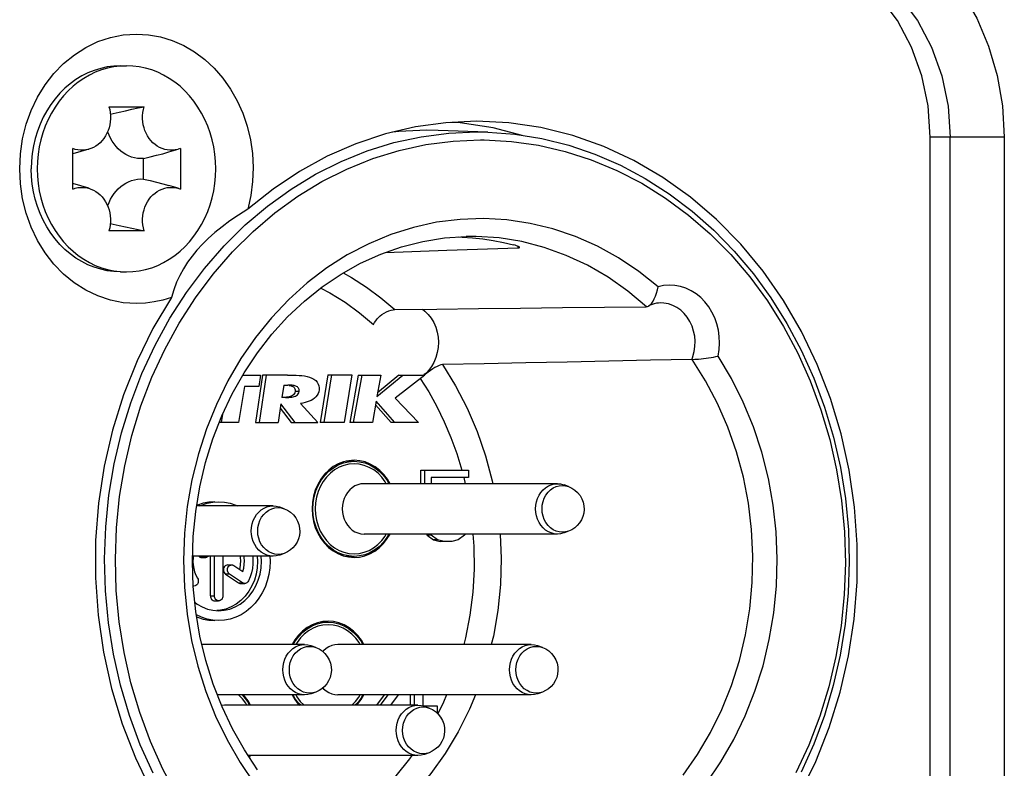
# Model space of a CAD drawing. Extents: x 0 to 420, y 0 to 297.
# Tile 98 of 124: x 274.37 to 279.34, y 168.55 to 172.32. Entities that reach past the tile are written whole.
import ezdxf

# ---------------------------------------------------------------- set-up
doc = ezdxf.new("R2010")
doc.units = 0
doc.header["$LTSCALE"] = 23.1
doc.layers.get('0').update_dxf_attribs({"linetype": 'CONTINUOUS'})
doc.layers.add('02___PRT_ALL_AXES', color=7, linetype='CONTINUOUS')

msp = doc.modelspace()

# ---------------------------------------------------------------- linework, layer by layer
at = {"color": 7, "linetype": 'CONTINUOUS'}
for p, q in [((274.910939, 172.090458), (274.878813, 172.089128)), ((274.880939, 172.090458), (274.910939, 172.090458)), ((274.822434, 171.883863), (274.999445, 171.883863)), ((279.054743, 171.886827), (279.065396, 171.730458)), ((276.48261, 171.76419), (276.42567, 171.765221)), ((276.732731, 171.755491), (276.482611, 171.764227)), ((276.676019, 171.756481), (276.695484, 171.756365)), ((276.695484, 171.756365), (276.732731, 171.755491)), ((276.69567, 171.716487), (276.714775, 171.716373)), ((278.965396, 160.850458), (278.965396, 171.730458)), ((279.338601, 171.730458), (278.965396, 171.730458)), ((279.065396, 160.850458), (279.065396, 171.730458)), ((279.338601, 171.730458), (279.338601, 160.850458)), ((274.639522, 171.46826), (274.639522, 171.672655)), ((274.720893, 171.668874), (274.639522, 171.645293)), ((275.182356, 171.672655), (275.171225, 171.668876)), ((275.182356, 171.672655), (275.182356, 171.46826)), ((274.995843, 171.518911), (274.995843, 171.622004)), ((274.720893, 171.472041), (274.639522, 171.495622)), ((274.980626, 171.519115), (274.995843, 171.518911)), ((275.171226, 171.472041), (275.124289, 171.485607)), ((275.171225, 171.472039), (275.182356, 171.46826)), ((274.999445, 171.257052), (274.822434, 171.257052)), ((274.82918, 171.293957), (274.873175, 171.284224)), ((276.514113, 171.221711), (276.623653, 171.229153)), ((276.584419, 171.226488), (276.603237, 171.226084)), ((276.217257, 171.148782), (276.526149, 171.159321)), ((276.526149, 171.159321), (276.885815, 171.17145)), ((276.885815, 171.17145), (276.885815, 171.179438)), ((274.878813, 171.051787), (274.910939, 171.050458)), ((274.880939, 171.050458), (274.910939, 171.050458)), ((275.497677, 170.529058), (275.587432, 170.529058)), ((275.596356, 170.529058), (275.560918, 170.290458)), ((275.587432, 170.529058), (275.578064, 170.472658)), ((275.580918, 170.290458), (275.616356, 170.529058)), ((275.722526, 170.529058), (275.596356, 170.529058)), ((275.926489, 170.531458), (275.887309, 170.290458)), ((275.907309, 170.290458), (275.946489, 170.531458)), ((275.926489, 170.531458), (276.047988, 170.531458)), ((276.047988, 170.531458), (276.008808, 170.290458)), ((276.078895, 170.529058), (276.036566, 170.290458)), ((276.056566, 170.290458), (276.098895, 170.529058)), ((276.078895, 170.529058), (276.193292, 170.529058)), ((276.174051, 170.420858), (276.303879, 170.529058)), ((276.193292, 170.529058), (276.174051, 170.420858)), ((276.283879, 170.529058), (276.177531, 170.440426)), ((276.415077, 170.529058), (276.265167, 170.412721)), ((276.283879, 170.529058), (276.415077, 170.529058)), ((275.506703, 170.472658), (275.476321, 170.290458)), ((275.578064, 170.472658), (275.506703, 170.472658)), ((275.703992, 170.479058), (275.694618, 170.416258)), ((275.703992, 170.479058), (275.724273, 170.479058)), ((275.713489, 170.416258), (275.694618, 170.416258)), ((275.781047, 170.446058), (275.761047, 170.446058)), ((276.265167, 170.412721), (276.384204, 170.290458)), ((275.689941, 170.383858), (275.676014, 170.290458)), ((275.686679, 170.361978), (275.741391, 170.290458)), ((275.761391, 170.290458), (275.689941, 170.383858)), ((275.789014, 170.386658), (275.876293, 170.290458)), ((276.169976, 170.397458), (276.150963, 170.290458)), ((276.166642, 170.378698), (276.245039, 170.290458)), ((276.265039, 170.290458), (276.169976, 170.397458)), ((275.389372, 170.290458), (275.396408, 170.332653)), ((275.476321, 170.290458), (275.379216, 170.290458)), ((275.560918, 170.290458), (275.676014, 170.290458)), ((275.741391, 170.290458), (275.876293, 170.290458)), ((276.008808, 170.290458), (275.887309, 170.290458)), ((276.150963, 170.290458), (276.036566, 170.290458)), ((276.384204, 170.290458), (276.245039, 170.290458)), ((276.032196, 170.09749), (276.005109, 170.091457)), ((276.058882, 170.094458), (276.018581, 170.094458)), ((276.058882, 170.099456), (276.032196, 170.09749)), ((276.3949, 169.981458), (276.3949, 170.050458)), ((276.3949, 170.050458), (276.635737, 170.050458)), ((276.4149, 169.981458), (276.4149, 170.050458)), ((276.447376, 170.01216), (276.447376, 169.981458)), ((276.635737, 170.01216), (276.447376, 170.01216)), ((276.612341, 170.01216), (276.61895, 169.981458)), ((276.635737, 170.050458), (276.635737, 170.01216)), ((277.084282, 169.981458), (276.108882, 169.981458)), ((277.109301, 169.972634), (277.125311, 169.97118)), ((277.140558, 169.966988), (277.117872, 169.97539)), ((277.125311, 169.97118), (277.140558, 169.966988)), ((275.650144, 169.869458), (275.264626, 169.869458)), ((275.675163, 169.860634), (275.691173, 169.85918)), ((275.70642, 169.854988), (275.683734, 169.86339)), ((275.691173, 169.85918), (275.70642, 169.854988)), ((277.084282, 169.727458), (276.108882, 169.727458)), ((276.42333, 169.727458), (276.427376, 169.721096)), ((276.447376, 169.721096), (276.427376, 169.721096)), ((276.427376, 169.721096), (276.459852, 169.698117)), ((276.447376, 169.721096), (276.44333, 169.727458)), ((276.479852, 169.698117), (276.447376, 169.721096)), ((276.616251, 169.721096), (276.583775, 169.698117)), ((276.620297, 169.727458), (276.616251, 169.721096)), ((277.140558, 169.741927), (277.117872, 169.733525)), ((276.479852, 169.698117), (276.459852, 169.698117)), ((276.459852, 169.698117), (276.492328, 169.690458)), ((276.512328, 169.690458), (276.479852, 169.698117)), ((276.551299, 169.690458), (276.492328, 169.690458)), ((276.583775, 169.698117), (276.551299, 169.690458)), ((275.650144, 169.615458), (275.244181, 169.615458)), ((275.274868, 169.615458), (275.27939, 169.612443)), ((275.27939, 169.612443), (275.29939, 169.612443)), ((275.290215, 169.609094), (275.310215, 169.609094)), ((275.29939, 169.612443), (275.294584, 169.615647)), ((275.334019, 169.415458), (275.334019, 169.615458)), ((275.354019, 169.415458), (275.354019, 169.615458)), ((275.39732, 169.615458), (275.39732, 169.415458)), ((275.570715, 169.615458), (275.572176, 169.590458)), ((275.592176, 169.590458), (275.590715, 169.615458)), ((275.634226, 169.615458), (275.635477, 169.590458)), ((275.70642, 169.629927), (275.683734, 169.621525)), ((276.003453, 169.617967), (276.03052, 169.611683)), ((276.058882, 169.614458), (276.01857, 169.614458)), ((276.03052, 169.611683), (276.058882, 169.609459)), ((276.049195, 169.614458), (276.037244, 169.611683)), ((274.858965, 169.442064), (274.854518, 169.600395)), ((275.421296, 169.571707), (275.441296, 169.571707)), ((275.452121, 169.568357), (275.497421, 169.538157)), ((275.410471, 169.525056), (275.476094, 169.481307)), ((275.430471, 169.525056), (275.410471, 169.525056)), ((275.496094, 169.481307), (275.430471, 169.525056)), ((275.476094, 169.481307), (275.496094, 169.481307)), ((275.48692, 169.477958), (275.50692, 169.477958)), ((275.334019, 169.415458), (275.354019, 169.415458)), ((275.35567, 169.390458), (275.37567, 169.390458)), ((275.384265, 169.342686), (275.36567, 169.341237)), ((275.37567, 169.290458), (275.346224, 169.292423)), ((275.90056, 169.28549), (275.873474, 169.279457)), ((275.927246, 169.282458), (275.886945, 169.282458)), ((275.927246, 169.287456), (275.90056, 169.28549)), ((275.809493, 169.169458), (275.291574, 169.169458)), ((275.865768, 169.154988), (275.843083, 169.16339)), ((276.952646, 169.169458), (275.977246, 169.169458)), ((277.008922, 169.154988), (276.986237, 169.16339)), ((275.834512, 169.160634), (275.850522, 169.15918)), ((275.850522, 169.15918), (275.865768, 169.154988)), ((276.977665, 169.160634), (276.993675, 169.15918)), ((276.993675, 169.15918), (277.008922, 169.154988)), ((275.809493, 168.915458), (275.369492, 168.915458)), ((275.865768, 168.929927), (275.843083, 168.921525)), ((276.952646, 168.915458), (275.977246, 168.915458)), ((276.21103, 168.915458), (276.171834, 168.863458)), ((276.191834, 168.863458), (276.23103, 168.915458)), ((276.28182, 168.915458), (276.242366, 168.863458)), ((276.342939, 168.863458), (276.342939, 168.915458)), ((276.362939, 168.863458), (276.362939, 168.915458)), ((276.40624, 168.915458), (276.40624, 168.86067)), ((276.525522, 168.915458), (276.510261, 168.879107)), ((277.008922, 168.929927), (276.986237, 168.921525)), ((275.40567, 168.863458), (275.390301, 168.862188)), ((276.381069, 168.863458), (275.40567, 168.863458)), ((276.510261, 168.879107), (276.480739, 168.820775)), ((276.406089, 168.854634), (276.422099, 168.85318)), ((276.40624, 168.86067), (276.478409, 168.86067)), ((276.437345, 168.848988), (276.41466, 168.85739)), ((276.422099, 168.85318), (276.437345, 168.848988)), ((276.478409, 168.86067), (276.478409, 168.822901)), ((276.437345, 168.623927), (276.41466, 168.615525)), ((276.381069, 168.609458), (275.524572, 168.609458)), ((275.531571, 168.609458), (275.528338, 168.603794)), ((275.5311, 168.59964), (275.536861, 168.609458))]:
    msp.add_line(p, q, dxfattribs=at)
for points in [[(278.299371, 172.930458), (278.43611, 172.919897), (278.568283, 172.889587), (278.69696, 172.839021), (278.818932, 172.769724), (278.93191, 172.682407), (279.034204, 172.579001), (279.123759, 172.460888), (279.199382, 172.330435), (279.259403, 172.189587), (279.303201, 172.040993), (279.329454, 171.888362), (279.338601, 171.730458)], [(278.965396, 171.730458), (278.954281, 171.888747), (278.92301, 172.039475), (278.87083, 172.184345), (278.8, 172.318243), (278.711604, 172.437404), (278.608408, 172.539475), (278.492449, 172.621262), (278.366987, 172.681514), (278.236453, 172.717623), (278.198502, 172.721176)], [(278.199371, 172.730458), (278.334788, 172.718157), (278.466903, 172.681546), (278.592467, 172.621506), (278.708367, 172.539508), (278.811738, 172.43757), (278.900022, 172.318208), (278.971037, 172.184376), (279.023035, 172.039384), (279.054743, 171.886827)], [(274.960939, 170.890458), (274.89461, 170.894824), (274.829917, 170.907501), (274.76647, 170.928647), (274.705441, 170.957791), (274.647653, 170.994714), (274.593769, 171.038812), (274.544548, 171.089656), (274.500517, 171.14649), (274.462332, 171.208703), (274.430359, 171.275422), (274.40512, 171.345885), (274.386806, 171.419148), (274.375779, 171.494333), (274.372042, 171.570467), (274.375781, 171.6466), (274.386809, 171.721784), (274.405125, 171.795045), (274.430365, 171.865508), (274.46234, 171.932226), (274.500527, 171.994439), (274.54456, 172.051272), (274.593782, 172.102116), (274.647669, 172.146212), (274.705457, 172.183133), (274.766483, 172.212273), (274.829927, 172.233416), (274.894615, 172.246092), (274.960939, 172.250458)], [(274.960939, 172.250458), (275.022488, 172.246705), (275.08273, 172.235757), (275.141984, 172.217492), (275.19929, 172.192271), (275.25397, 172.160264), (275.305492, 172.12192), (275.353252, 172.077554), (275.396795, 172.02774), (275.435575, 171.972934), (275.469254, 171.913805), (275.497382, 171.850931), (275.519746, 171.785044), (275.536008, 171.716816), (275.546092, 171.647016), (275.549789, 171.57638), (275.547158, 171.505678), (275.538192, 171.436053), (275.522892, 171.367123)], [(274.880939, 172.090458), (274.847286, 172.089004), (274.813821, 172.08465), (274.780731, 172.07742), (274.748201, 172.067355), (274.716414, 172.054512), (274.685547, 172.038961), (274.655773, 172.020791), (274.627258, 172.000102), (274.600161, 171.97701), (274.574635, 171.951645), (274.550822, 171.924147), (274.528855, 171.894672), (274.508857, 171.863384), (274.490939, 171.830458), (274.475203, 171.796077), (274.461736, 171.760435), (274.450613, 171.72373), (274.441897, 171.686168), (274.435636, 171.64796), (274.431865, 171.609317), (274.430606, 171.570458)], [(274.878813, 172.089128), (274.84685, 172.085165), (274.815215, 172.078569), (274.784066, 172.069394), (274.753566, 172.057667), (274.723864, 172.043466), (274.69512, 172.026846), (274.667471, 172.007909), (274.641067, 171.986735), (274.616034, 171.963447), (274.592509, 171.938149), (274.5706, 171.910985), (274.550433, 171.882079), (274.532095, 171.851591), (274.515695, 171.819665), (274.501302, 171.786473), (274.489004, 171.752177), (274.478848, 171.716958), (274.470902, 171.68099), (274.46519, 171.644461), (274.461764, 171.607648), (274.460606, 171.570458)], [(275.361273, 171.570458), (275.360115, 171.607648), (275.356689, 171.644461), (275.350977, 171.68099), (275.343031, 171.716958), (275.332875, 171.752177), (275.320577, 171.786473), (275.306183, 171.819665), (275.289784, 171.851591), (275.271446, 171.882079), (275.251278, 171.910985), (275.22937, 171.938149), (275.205845, 171.963447), (275.180811, 171.986735), (275.154408, 172.007909), (275.126759, 172.026846), (275.098015, 172.043466), (275.068313, 172.057667), (275.037813, 172.069394), (275.006664, 172.078569), (274.975028, 172.085165), (274.943065, 172.089128), (274.910939, 172.090458)], [(274.822434, 171.883863), (274.826132, 171.868999), (274.828611, 171.853913), (274.829871, 171.838523), (274.829906, 171.823074), (274.828705, 171.807766), (274.826282, 171.792643), (274.822624, 171.777746), (274.817804, 171.763295), (274.811876, 171.749516), (274.804873, 171.736434), (274.796811, 171.7241), (274.787791, 171.712657), (274.777881, 171.702242), (274.7672, 171.692932), (274.75587, 171.684846), (274.743937, 171.678001), (274.731422, 171.672435), (274.720892, 171.668877)], [(274.82918, 171.846958), (274.873175, 171.856691), (274.905816, 171.86383), (274.937723, 171.870737), (274.968937, 171.877415), (274.999445, 171.883863)], [(275.171225, 171.668876), (275.169484, 171.668384), (275.156419, 171.665522), (275.143091, 171.664067), (275.129712, 171.664027), (275.116454, 171.665414), (275.103358, 171.668211), (275.090456, 171.672435), (275.077941, 171.678001), (275.066008, 171.684846), (275.054679, 171.692932), (275.043997, 171.702242), (275.034088, 171.712657), (275.025068, 171.7241), (275.017005, 171.736434), (275.010003, 171.749516), (275.004075, 171.763295), (274.999254, 171.777746), (274.995597, 171.792643), (274.993174, 171.807766), (274.991973, 171.823074), (274.992008, 171.838523), (274.993268, 171.853913), (274.995746, 171.868999), (274.999445, 171.883863)], [(276.67567, 171.810458), (276.520752, 171.8032), (276.367846, 171.781818), (276.216475, 171.746173), (276.06807, 171.696678), (275.923604, 171.633521), (275.783974, 171.557241), (275.650556, 171.468517), (275.522892, 171.367123)], [(278.307044, 168.415852), (278.387403, 168.579669), (278.455607, 168.751428), (278.510986, 168.929233), (278.552997, 169.111856), (278.581482, 169.297927), (278.596084, 169.486131), (278.596849, 169.675087), (278.583619, 169.863428), (278.556641, 170.049802), (278.515961, 170.232832), (278.462019, 170.411234), (278.395065, 170.583658), (278.315719, 170.748926), (278.224426, 170.905756), (278.121972, 171.053108), (278.00898, 171.189806), (277.88638, 171.314979), (277.754958, 171.42759), (277.615756, 171.526962), (277.469705, 171.612226), (277.31793, 171.682921), (277.161476, 171.73837), (277.00152, 171.77834), (276.839775, 171.802311), (276.67567, 171.810458)], [(275.045051, 168.520448), (274.980561, 168.663694), (274.92549, 168.812089), (274.880144, 168.964807), (274.844775, 169.121002), (274.81958, 169.279805), (274.804698, 169.440333), (274.800212, 169.601696), (274.806148, 169.762996), (274.822471, 169.923337), (274.849092, 170.08183), (274.885863, 170.237592), (274.932579, 170.389759), (274.988981, 170.537486), (275.054755, 170.679951), (275.129536, 170.816364), (275.212908, 170.945966), (275.304409, 171.068038), (275.40353, 171.1819), (275.509721, 171.286922), (275.622391, 171.382519), (275.740914, 171.468159), (275.864632, 171.543369), (275.992858, 171.607728), (276.124879, 171.660881), (276.259963, 171.702531), (276.397357, 171.732448), (276.5363, 171.750465), (276.676019, 171.756481)], [(274.995843, 171.622004), (274.980626, 171.6218), (274.965553, 171.623054), (274.950571, 171.625777), (274.935838, 171.629933), (274.921459, 171.635508), (274.907532, 171.642448), (274.89416, 171.650719), (274.881431, 171.660251), (274.869442, 171.670989), (274.858269, 171.682844), (274.848002, 171.695745), (274.838703, 171.70959), (274.830448, 171.724288), (274.823285, 171.739729), (274.817274, 171.75581), (274.816189, 171.759542)], [(276.42567, 171.765221), (276.285284, 171.759138), (276.254801, 171.755198)], [(276.732731, 171.755491), (276.870169, 171.744884), (277.006611, 171.722721), (277.141319, 171.689109), (277.273566, 171.64422), (277.402636, 171.588283), (277.527832, 171.52159), (277.648485, 171.444485), (277.763916, 171.357392), (277.873473, 171.260802), (277.976598, 171.155207), (278.072762, 171.041135), (278.161414, 170.919223), (278.242061, 170.790143), (278.314265, 170.654598), (278.377629, 170.513337), (278.431824, 170.367101), (278.476567, 170.21665), (278.511604, 170.062822), (278.536744, 169.906475), (278.551857, 169.74844), (278.556865, 169.589564), (278.551744, 169.430702), (278.536521, 169.272706), (278.51128, 169.116424), (278.476152, 168.962684), (278.431332, 168.81234), (278.377077, 168.666229), (278.313671, 168.525107)], [(275.258281, 170.919072), (275.347897, 171.038874), (275.444981, 171.150704), (275.549088, 171.253888), (275.659519, 171.347877), (275.775565, 171.43198), (275.896809, 171.505946), (276.022924, 171.569442), (276.152937, 171.622023), (276.286042, 171.663168), (276.421413, 171.692769), (276.557819, 171.710507), (276.69567, 171.716487)], [(276.714775, 171.716373), (276.852298, 171.70876), (276.988223, 171.689478), (277.12294, 171.658419), (277.255285, 171.615906), (277.384485, 171.562063), (277.509764, 171.497375), (277.630197, 171.422275), (277.74546, 171.337051), (277.855181, 171.241888), (277.958581, 171.137521), (278.054918, 171.024492), (278.143713, 170.903556), (278.224349, 170.7754), (278.296495, 170.640764), (278.3597, 170.50036), (278.41371, 170.35495), (278.458182, 170.205247), (278.492933, 170.052112), (278.517685, 169.896342), (278.532374, 169.738851), (278.536822, 169.58052), (278.531092, 169.422245), (278.515131, 169.264926), (278.489118, 169.109429), (278.45312, 168.956647), (278.407425, 168.807393), (278.352213, 168.662529), (278.287862, 168.522799)], [(274.720892, 171.668877), (274.718521, 171.668211), (274.705424, 171.665414), (274.692167, 171.664027), (274.678787, 171.664067), (274.66546, 171.665522), (274.652395, 171.668384), (274.639522, 171.672655)], [(274.995843, 171.622004), (275.029522, 171.630194), (275.062155, 171.638475), (275.093738, 171.646837), (275.124289, 171.655308), (275.171226, 171.668874)], [(274.880939, 171.050458), (274.847286, 171.051912), (274.813821, 171.056266), (274.780731, 171.063495), (274.748201, 171.07356), (274.716414, 171.086403), (274.685547, 171.101954), (274.655773, 171.120124), (274.627258, 171.140813), (274.600161, 171.163905), (274.574635, 171.189271), (274.550822, 171.216768), (274.528855, 171.246243), (274.508857, 171.277531), (274.490939, 171.310458), (274.475203, 171.344838), (274.461736, 171.38048), (274.450613, 171.417185), (274.441897, 171.454747), (274.435636, 171.492956), (274.431865, 171.531598), (274.430606, 171.570458)], [(274.460606, 171.570458), (274.461764, 171.533267), (274.46519, 171.496454), (274.470902, 171.459925), (274.478848, 171.423957), (274.489004, 171.388738), (274.501302, 171.354442), (274.515695, 171.32125), (274.532095, 171.289324), (274.550433, 171.258836), (274.5706, 171.22993), (274.592509, 171.202766), (274.616034, 171.177468), (274.641067, 171.15418), (274.667471, 171.133006), (274.69512, 171.114069), (274.723864, 171.097449), (274.753566, 171.083248), (274.784066, 171.071521), (274.815215, 171.062346), (274.84685, 171.05575), (274.878813, 171.051787)], [(274.910939, 171.050458), (274.943065, 171.051787), (274.975028, 171.05575), (275.006664, 171.062346), (275.037813, 171.071521), (275.068313, 171.083248), (275.098015, 171.097449), (275.126759, 171.114069), (275.154408, 171.133006), (275.180811, 171.15418), (275.205845, 171.177468), (275.22937, 171.202766), (275.251278, 171.22993), (275.271446, 171.258836), (275.289784, 171.289324), (275.306183, 171.32125), (275.320577, 171.354442), (275.332875, 171.388738), (275.343031, 171.423957), (275.350977, 171.459925), (275.356689, 171.496454), (275.360115, 171.533267), (275.361273, 171.570458)], [(274.816189, 171.381373), (274.817274, 171.385105), (274.823285, 171.401187), (274.830448, 171.416627), (274.838703, 171.431325), (274.848002, 171.44517), (274.858269, 171.458071), (274.869442, 171.469926), (274.881431, 171.480664), (274.89416, 171.490196), (274.907532, 171.498467), (274.921459, 171.505408), (274.935838, 171.510982), (274.950571, 171.515138), (274.965553, 171.517861), (274.980626, 171.519115)], [(274.995843, 171.518911), (275.029522, 171.510721), (275.062155, 171.50244), (275.093738, 171.494078), (275.124289, 171.485607)], [(274.639522, 171.46826), (274.652395, 171.472531), (274.66546, 171.475393), (274.678787, 171.476848), (274.692167, 171.476888), (274.705424, 171.475501), (274.718521, 171.472704), (274.720892, 171.472038)], [(274.720892, 171.472038), (274.731422, 171.46848), (274.743937, 171.462914), (274.75587, 171.456069), (274.7672, 171.447983), (274.777881, 171.438673), (274.787791, 171.428258), (274.796811, 171.416816), (274.804873, 171.404481), (274.811876, 171.391399), (274.817804, 171.37762), (274.822624, 171.363169), (274.826282, 171.348272), (274.828705, 171.333149), (274.829906, 171.317841), (274.829871, 171.302392), (274.828611, 171.287003), (274.826132, 171.271916), (274.822434, 171.257052)], [(274.999445, 171.257052), (274.995746, 171.271916), (274.993268, 171.287003), (274.992008, 171.302392), (274.991973, 171.317841), (274.993174, 171.333149), (274.995597, 171.348272), (274.999254, 171.363169), (275.004075, 171.37762), (275.010003, 171.391399), (275.017005, 171.404481), (275.025068, 171.416816), (275.034088, 171.428258), (275.043997, 171.438673), (275.054679, 171.447983), (275.066008, 171.456069), (275.077941, 171.462914), (275.090456, 171.46848), (275.103358, 171.472704), (275.116454, 171.475501), (275.129712, 171.476888), (275.143091, 171.476848), (275.156419, 171.475393), (275.169484, 171.472531), (275.171225, 171.472039)], [(275.522892, 171.367123), (275.475657, 171.337266), (275.43219, 171.307523), (275.392564, 171.278067), (275.356406, 171.248733), (275.323485, 171.219436), (275.293523, 171.189992), (275.266267, 171.160239), (275.241491, 171.129912), (275.218944, 171.098726), (275.198546, 171.066459), (275.180173, 171.032828), (275.163808, 170.997631), (275.149386, 170.960527), (275.137032, 170.92157)], [(277.592018, 170.975441), (277.494538, 171.052815), (277.39261, 171.120752), (277.285863, 171.179443), (277.175407, 171.228313), (277.061931, 171.26689), (276.946319, 171.295059), (276.829649, 171.312548), (276.712018, 171.319352), (276.593439, 171.315359), (276.475241, 171.300617), (276.35854, 171.275027), (276.243998, 171.238918), (276.132434, 171.192444), (276.024489, 171.136027), (275.920883, 171.069968), (275.822194, 170.99479), (275.729078, 170.91092), (275.642024, 170.818954), (275.5616, 170.719411), (275.488218, 170.61296), (275.42237, 170.5002), (275.364381, 170.381864), (275.314663, 170.258627), (275.273445, 170.131258), (275.241047, 170.000484), (275.217606, 169.867104), (275.203354, 169.731861), (275.198321, 169.595652), (275.202683, 169.459209), (275.216234, 169.323759), (275.238845, 169.19077), (275.270457, 169.060247), (275.311085, 168.932282), (275.360383, 168.80808), (275.418168, 168.688627), (275.483969, 168.574677), (275.557191, 168.467451)], [(274.873175, 171.284224), (274.905816, 171.277085), (274.937723, 171.270178), (274.968937, 171.2635), (274.999445, 171.257052)], [(275.572081, 168.538008), (275.505468, 168.638189), (275.445666, 168.744114), (275.393068, 168.855105), (275.347998, 168.970482), (275.310722, 169.089563), (275.281465, 169.211635), (275.260399, 169.33599), (275.247654, 169.461912), (275.243314, 169.588632), (275.247412, 169.715382), (275.259926, 169.841395), (275.280777, 169.965898), (275.309847, 170.088168), (275.346968, 170.207491), (275.391921, 170.323145), (275.444446, 170.434442), (275.50422, 170.540688), (275.570848, 170.641193), (275.643997, 170.73545), (275.723336, 170.822985), (275.808315, 170.903139), (275.898341, 170.975351), (275.992922, 171.039223), (276.091516, 171.094379), (276.19354, 171.140472), (276.298412, 171.177215), (276.405486, 171.204357), (276.514113, 171.221711)], [(276.603237, 171.226084), (276.65566, 171.222715), (276.707975, 171.2171), (276.760075, 171.209252), (276.81185, 171.199185), (276.863338, 171.186896)], [(276.905357, 171.202967), (276.790708, 171.221523), (276.674979, 171.229231), (276.623653, 171.229153)], [(277.533091, 170.874706), (277.43913, 170.953725), (277.339999, 171.023528), (277.236399, 171.083669), (277.128971, 171.133813), (277.018379, 171.173665), (276.905357, 171.202967)], [(276.893338, 171.173909), (276.892988, 171.174883), (276.891289, 171.176506), (276.888203, 171.178349), (276.883768, 171.18037), (276.878067, 171.182507), (276.871207, 171.184672), (276.863338, 171.186896)], [(276.885815, 171.17145), (276.889621, 171.171792), (276.892133, 171.172479), (276.893273, 171.173528), (276.893338, 171.173909)], [(276.003384, 171.045076), (276.045012, 171.022134), (276.120968, 170.973352), (276.194145, 170.919203), (276.264261, 170.859898)], [(275.890244, 170.968856), (275.936548, 170.944538), (276.01304, 170.897087), (276.086467, 170.84399), (276.157001, 170.785148)], [(277.54343, 170.877628), (277.546225, 170.879293), (277.553173, 170.885014), (277.560009, 170.89291), (277.566651, 170.902865), (277.572964, 170.914696), (277.578808, 170.928176), (277.584056, 170.94303), (277.588424, 170.958895), (277.592018, 170.975441)], [(277.895101, 170.625472), (277.900223, 170.658182), (277.902107, 170.690894), (277.900731, 170.723816), (277.896162, 170.756323), (277.88841, 170.787989), (277.877635, 170.818434), (277.863925, 170.847243), (277.84751, 170.874088), (277.82855, 170.89859), (277.807331, 170.920483), (277.784083, 170.939439), (277.759133, 170.95527), (277.732767, 170.967713), (277.705343, 170.976666), (277.67719, 170.981942), (277.648678, 170.983532), (277.620348, 170.981356), (277.592018, 170.975441)], [(275.137032, 170.92157), (275.044295, 170.765063), (274.963937, 170.601246), (274.895732, 170.429487), (274.840353, 170.251682), (274.798342, 170.069059), (274.769858, 169.882988), (274.755255, 169.694784), (274.754491, 169.505828), (274.76772, 169.317487), (274.794699, 169.131113), (274.835379, 168.948083), (274.88932, 168.769681), (274.956275, 168.597257), (275.03562, 168.431989)], [(274.854518, 169.600395), (274.860247, 169.75867), (274.876209, 169.915989), (274.902222, 170.071487), (274.938219, 170.224268), (274.983915, 170.373522), (275.039126, 170.518386), (275.103477, 170.658116), (275.176683, 170.791904), (275.258281, 170.919072)], [(275.137032, 170.92157), (275.093911, 170.908016), (275.050188, 170.898312), (275.005864, 170.892459), (274.960939, 170.890458)], [(276.19912, 170.834965), (276.21113, 170.842615), (276.22304, 170.848741), (276.23488, 170.853589), (276.245997, 170.857075), (276.255751, 170.85912), (276.264261, 170.859898)], [(276.264261, 170.859898), (276.475503, 170.862634), (276.686809, 170.865267), (276.898178, 170.867796), (277.1096, 170.870214), (277.321067, 170.872515), (277.532577, 170.874701)], [(276.404083, 170.861709), (276.415961, 170.852585), (276.432962, 170.83552), (276.447865, 170.816042), (276.460485, 170.794506), (276.470565, 170.771198), (276.477979, 170.74656), (276.482524, 170.721003), (276.484171, 170.694911), (276.482797, 170.668617), (276.478479, 170.642674), (276.471169, 170.617593), (276.461113, 170.593829), (276.448566, 170.572083), (276.433445, 170.552123)], [(277.532578, 170.874702), (277.539362, 170.87587), (277.54343, 170.877628)], [(277.605971, 170.893544), (277.594828, 170.893057), (277.583838, 170.891615), (277.573028, 170.889247), (277.562467, 170.885993), (277.552224, 170.881908), (277.543408, 170.877616)], [(277.76788, 170.6225), (277.774559, 170.647676), (277.778316, 170.673647), (277.779086, 170.699964), (277.776856, 170.726168), (277.771663, 170.751808), (277.763599, 170.776437), (277.752802, 170.79963), (277.73946, 170.820984), (277.723804, 170.840128), (277.706106, 170.856733), (277.686673, 170.870508), (277.66584, 170.881216), (277.64397, 170.888672), (277.621441, 170.892745), (277.605971, 170.893544)], [(276.157001, 170.785148), (276.161838, 170.794723), (276.167638, 170.803838), (276.1744, 170.812526), (276.181984, 170.820653), (276.190229, 170.828113), (276.19912, 170.834965)], [(277.762857, 170.608797), (277.553371, 170.604273), (277.343785, 170.599801), (277.134097, 170.595379), (276.924314, 170.591019), (276.714441, 170.586733), (276.504477, 170.582519)], [(277.718589, 168.510104), (277.791363, 168.614263), (277.856601, 168.725052), (277.913807, 168.841675), (277.962568, 168.9633), (278.002555, 169.089101), (278.033492, 169.218174), (278.0552, 169.349742), (278.067541, 169.48304), (278.070406, 169.617041), (278.063794, 169.750684), (278.047757, 169.883272), (278.022353, 170.014117), (277.987763, 170.142156), (277.944262, 170.266398), (277.892127, 170.386098), (277.831692, 170.500494), (277.763366, 170.608808)], [(277.762857, 170.608797), (277.763756, 170.61105), (277.764629, 170.613316), (277.765479, 170.615595), (277.766304, 170.617885), (277.767104, 170.620187), (277.76788, 170.6225)], [(277.76341, 170.608743), (277.769413, 170.608925), (277.777, 170.609224), (277.78622, 170.609711), (277.796889, 170.610486), (277.808755, 170.611583), (277.821727, 170.612954)], [(277.821727, 170.612954), (277.834036, 170.614425), (277.846557, 170.616239), (277.859162, 170.618253), (277.871602, 170.620484), (277.883625, 170.622944), (277.895101, 170.625472)], [(277.835689, 168.469522), (277.908801, 168.576959), (277.974297, 168.690733), (278.031846, 168.810111), (278.08103, 168.934417), (278.121611, 169.062868), (278.153258, 169.194745), (278.17583, 169.329179), (278.189062, 169.465463), (278.19299, 169.60239), (278.187541, 169.738561), (278.172777, 169.873839), (278.148665, 170.008028), (278.115409, 170.1399), (278.073072, 170.268439), (278.022039, 170.392804), (277.962766, 170.511667), (277.895101, 170.625472)], [(276.433445, 170.552123), (276.426956, 170.545008), (276.420175, 170.538305), (276.413095, 170.532008), (276.409399, 170.529058)], [(276.444069, 170.552123), (276.425785, 170.539129), (276.416658, 170.532782), (276.411132, 170.529058)], [(276.504477, 170.582519), (276.496296, 170.581363), (276.487335, 170.578402), (276.477354, 170.573604), (276.466694, 170.567394), (276.4557, 170.56021), (276.444069, 170.552123)], [(276.504477, 170.582519), (276.571043, 170.475404), (276.629802, 170.362363), (276.680359, 170.244153), (276.722377, 170.121566), (276.755574, 169.995422), (276.758191, 169.981458)], [(275.722526, 170.529058), (275.737622, 170.528994), (275.752445, 170.528767), (275.767001, 170.528438), (275.781271, 170.527824), (275.795236, 170.526744), (275.808903, 170.525258)], [(275.808903, 170.525258), (275.822187, 170.522779), (275.834494, 170.519229), (275.845906, 170.514632), (275.856178, 170.508909), (275.865201, 170.501955), (275.872644, 170.493862), (275.878167, 170.484441), (275.881694, 170.474429), (275.883012, 170.464585), (275.882192, 170.454658)], [(276.392812, 170.511779), (276.435289, 170.444472), (276.476473, 170.37054), (276.513916, 170.293827), (276.547436, 170.214732), (276.576852, 170.133653), (276.602224, 170.050458)], [(275.781047, 170.446058), (275.781485, 170.451254), (275.781172, 170.456017), (275.780095, 170.460381), (275.778299, 170.464244), (275.775783, 170.467494), (275.772671, 170.470206), (275.769062, 170.472384), (275.765037, 170.474125), (275.760701, 170.475506), (275.756087, 170.476585), (275.751262, 170.477441), (275.746226, 170.478086), (275.740996, 170.478552), (275.735584, 170.478856), (275.730012, 170.479028), (275.724273, 170.479058)], [(275.731339, 170.477429), (275.736169, 170.476568), (275.740788, 170.475483), (275.745128, 170.474093), (275.749157, 170.472336), (275.752768, 170.470135), (275.755876, 170.467391), (275.758381, 170.464113), (275.760145, 170.460236), (275.761191, 170.455885), (275.761488, 170.451171), (275.761047, 170.446058)], [(275.882192, 170.454658), (275.880178, 170.445272), (275.876791, 170.436353), (275.871972, 170.4278), (275.865896, 170.419915), (275.85864, 170.413001), (275.850436, 170.406955), (275.841523, 170.401811), (275.831962, 170.397461), (275.821879, 170.393832), (275.811318, 170.390864), (275.800373, 170.388462), (275.789014, 170.386658)], [(275.761047, 170.446058), (275.759571, 170.440286), (275.756997, 170.435128), (275.753232, 170.430541), (275.748554, 170.426658), (275.743161, 170.423671), (275.737192, 170.421368), (275.730864, 170.419635), (275.724137, 170.418364), (275.717046, 170.41741), (275.709576, 170.416769)], [(275.713489, 170.416258), (275.721759, 170.41638), (275.729633, 170.416773), (275.737107, 170.417417), (275.744191, 170.418372), (275.750903, 170.419644), (275.757211, 170.421374), (275.76316, 170.42367), (275.768537, 170.426647), (275.77321, 170.430516), (275.776976, 170.435095), (275.779558, 170.440262), (275.781047, 170.446058)], [(276.005109, 170.091457), (275.978893, 170.08135), (275.953989, 170.067423), (275.930881, 170.049832), (275.90988, 170.028878), (275.891346, 170.004728), (275.875625, 169.977936), (275.863142, 169.9489), (275.854026, 169.918257), (275.848581, 169.886872), (275.846706, 169.854458)], [(275.851039, 169.853513), (275.852706, 169.884643), (275.857823, 169.915282), (275.866398, 169.944936), (275.878213, 169.973106), (275.893136, 169.999245), (275.910913, 170.022999), (275.9314, 170.043964), (275.954129, 170.061747), (275.978762, 170.075866), (276.004758, 170.086177), (276.031383, 170.092336), (276.058882, 170.094458)], [(276.058882, 170.081458), (276.032936, 170.079444), (276.007872, 170.073683), (275.983482, 170.064065), (275.960391, 170.050913), (275.939056, 170.034378), (275.91978, 170.014861), (275.902968, 169.992704), (275.888776, 169.968243), (275.877438, 169.941738), (275.869122, 169.91376), (275.86408, 169.884801), (275.862297, 169.855351), (275.863874, 169.825907), (275.868714, 169.796928), (275.876824, 169.76888), (275.887999, 169.742236), (275.902114, 169.717513), (275.918928, 169.695045), (275.938306, 169.675216), (275.959803, 169.658397), (275.983102, 169.645042), (276.00769, 169.635289), (276.032873, 169.629464), (276.058882, 169.627458)], [(276.240036, 169.981458), (276.227053, 170.003793), (276.208811, 170.027816), (276.188101, 170.048767), (276.165238, 170.066454), (276.140463, 170.080584), (276.114312, 170.090948), (276.087244, 170.097232), (276.058882, 170.099456)], [(276.058882, 170.094458), (276.086314, 170.092329), (276.112813, 170.086237), (276.138601, 170.076069), (276.163014, 170.062164), (276.185571, 170.044682), (276.205951, 170.024047), (276.223725, 170.000622), (276.234844, 169.981458)], [(276.221328, 169.981458), (276.215651, 169.991402), (276.198837, 170.01387), (276.179459, 170.033699), (276.157961, 170.050518), (276.134663, 170.063873), (276.110075, 170.073626), (276.084892, 170.079451), (276.058882, 170.081458)], [(276.108882, 169.981458), (276.09323, 169.980165), (276.077896, 169.976313), (276.063193, 169.969981), (276.04942, 169.961297), (276.036857, 169.950438), (276.025761, 169.937625), (276.016357, 169.923119), (276.008836, 169.907215), (276.003352, 169.890238), (276.000017, 169.872532), (275.998897, 169.854458), (276.000017, 169.836384), (276.003352, 169.818678), (276.008836, 169.8017), (276.016357, 169.785796), (276.025761, 169.77129), (276.036857, 169.758477), (276.04942, 169.747618), (276.063193, 169.738934), (276.077896, 169.732602), (276.09323, 169.72875), (276.108882, 169.727458)], [(277.084282, 169.727458), (277.06863, 169.72875), (277.053296, 169.732602), (277.038593, 169.738934), (277.02482, 169.747618), (277.012257, 169.758477), (277.001161, 169.77129), (276.991757, 169.785796), (276.984236, 169.8017), (276.978752, 169.818678), (276.975416, 169.836384), (276.974297, 169.854458), (276.975416, 169.872532), (276.978752, 169.890238), (276.984236, 169.907215), (276.991757, 169.923119), (277.001161, 169.937625), (277.012257, 169.950438), (277.02482, 169.961297), (277.038593, 169.969981), (277.053296, 169.976313), (277.06863, 169.980165), (277.084282, 169.981458)], [(277.109301, 169.736281), (277.093291, 169.737736), (277.077675, 169.742065), (277.062838, 169.749161), (277.049145, 169.75885), (277.036933, 169.770894), (277.026503, 169.784995), (277.018112, 169.800806), (277.011966, 169.817939), (277.008217, 169.835971), (277.006957, 169.854458), (277.008217, 169.872944), (277.011966, 169.890976), (277.018112, 169.908109), (277.026503, 169.92392), (277.036933, 169.938021), (277.049145, 169.950065), (277.062838, 169.959754), (277.077675, 169.96685), (277.093291, 169.97118), (277.109301, 169.972634)], [(277.084282, 169.981458), (277.099935, 169.980165), (277.115269, 169.976313), (277.117872, 169.97539)], [(277.140558, 169.966988), (277.157034, 169.959426), (277.17249, 169.949231), (277.186514, 169.936438), (277.198391, 169.921524), (277.207725, 169.904987), (277.214286, 169.887351), (277.217994, 169.869032), (277.21882, 169.850585), (277.216865, 169.832549), (277.212274, 169.815185), (277.205255, 169.798917), (277.195958, 169.783915), (277.184627, 169.770506), (277.171437, 169.758876), (277.156635, 169.749269), (277.140558, 169.741927)], [(275.35567, 169.890458), (275.326224, 169.888492), (275.297578, 169.882862), (275.269569, 169.873488), (275.264928, 169.871264)], [(275.281159, 169.869458), (275.289569, 169.873488), (275.317578, 169.882862), (275.346224, 169.888492), (275.37567, 169.890458)], [(275.37567, 169.890458), (275.405116, 169.888492), (275.433762, 169.882862), (275.46177, 169.873488), (275.47018, 169.869458)], [(275.650144, 169.615458), (275.634491, 169.61675), (275.619158, 169.620602), (275.604455, 169.626934), (275.590682, 169.635618), (275.578119, 169.646477), (275.567023, 169.65929), (275.557619, 169.673796), (275.550098, 169.6897), (275.544614, 169.706678), (275.541278, 169.724384), (275.540159, 169.742458), (275.541278, 169.760532), (275.544614, 169.778238), (275.550098, 169.795215), (275.557619, 169.811119), (275.567023, 169.825625), (275.578119, 169.838438), (275.590682, 169.849297), (275.604455, 169.857981), (275.619158, 169.864313), (275.634491, 169.868165), (275.650144, 169.869458)], [(275.675163, 169.624281), (275.659153, 169.625736), (275.643537, 169.630065), (275.6287, 169.637161), (275.615007, 169.64685), (275.602795, 169.658894), (275.592365, 169.672995), (275.583974, 169.688806), (275.577828, 169.705939), (275.574079, 169.723971), (275.572819, 169.742458), (275.574079, 169.760944), (275.577828, 169.778976), (275.583974, 169.796109), (275.592365, 169.81192), (275.602795, 169.826021), (275.615007, 169.838065), (275.6287, 169.847754), (275.643537, 169.85485), (275.659153, 169.85918), (275.675163, 169.860634)], [(275.650144, 169.869458), (275.665797, 169.868165), (275.68113, 169.864313), (275.683734, 169.86339)], [(275.70642, 169.854988), (275.722896, 169.847426), (275.738351, 169.837231), (275.752376, 169.824438), (275.764253, 169.809524), (275.773587, 169.792987), (275.780148, 169.775351), (275.783856, 169.757032), (275.784682, 169.738585), (275.782727, 169.720549), (275.778136, 169.703185), (275.771117, 169.686917), (275.76182, 169.671915), (275.750489, 169.658506), (275.737299, 169.646876), (275.722497, 169.637269), (275.70642, 169.629927)], [(275.846706, 169.854458), (275.848588, 169.822122), (275.853973, 169.790886), (275.862963, 169.760489), (275.875256, 169.731712), (275.890711, 169.705122), (275.908953, 169.681099), (275.929663, 169.660148), (275.952527, 169.642461), (275.977301, 169.628331), (276.003453, 169.617967)], [(276.058882, 169.614458), (276.03145, 169.616586), (276.004951, 169.622678), (275.979164, 169.632846), (275.954751, 169.646751), (275.932193, 169.664234), (275.911814, 169.684868), (275.894039, 169.708293), (275.879035, 169.734155), (275.867047, 169.762178), (275.858255, 169.791759), (275.852924, 169.822376), (275.851039, 169.853513)], [(276.234784, 169.727458), (276.224628, 169.70967), (276.206852, 169.685916), (276.186364, 169.664951), (276.163636, 169.647169), (276.139003, 169.633049), (276.113006, 169.622738), (276.086381, 169.616579), (276.058882, 169.614458)], [(276.058882, 169.627458), (276.084828, 169.629471), (276.109892, 169.635233), (276.134283, 169.64485), (276.157373, 169.658002), (276.178709, 169.674537), (276.197985, 169.694054), (276.214796, 169.716211), (276.221321, 169.727458)], [(276.058882, 169.609459), (276.085568, 169.611425), (276.112655, 169.617458), (276.138871, 169.627566), (276.163775, 169.641492), (276.186884, 169.659083), (276.207884, 169.680038), (276.226419, 169.704187), (276.240073, 169.727458)], [(276.657953, 169.727458), (276.662655, 169.666559), (276.663856, 169.54973), (276.657212, 169.433231), (276.642842, 169.317734), (276.620778, 169.203926), (276.611639, 169.169458)], [(276.795036, 169.727458), (276.800319, 169.604183), (276.796619, 169.472412), (276.783601, 169.341432), (276.761353, 169.21212), (276.75081, 169.169458)], [(277.117872, 169.733525), (277.115269, 169.732602), (277.099935, 169.72875), (277.084282, 169.727458)], [(277.140558, 169.741927), (277.125311, 169.737736), (277.109301, 169.736281)], [(275.247822, 169.615458), (275.246615, 169.607583), (275.245779, 169.589487), (275.246818, 169.571406), (275.249759, 169.553605), (275.254516, 169.536337), (275.261007, 169.519985), (275.269259, 169.504421)], [(275.27939, 169.612443), (275.281072, 169.611433), (275.28281, 169.610602), (275.284612, 169.609946), (275.286456, 169.609474), (275.288321, 169.60919), (275.290215, 169.609094)], [(275.310215, 169.609094), (275.308321, 169.60919), (275.306456, 169.609474), (275.304612, 169.609946), (275.30281, 169.610602), (275.301072, 169.611433), (275.29939, 169.612443)], [(275.324466, 169.615458), (275.323442, 169.614327), (275.31943, 169.611472), (275.315048, 169.609754), (275.310215, 169.609094)], [(275.483538, 169.615458), (275.484521, 169.609509), (275.48556, 169.591428), (275.484724, 169.573333), (275.482011, 169.55562), (275.480403, 169.549503)], [(275.497421, 169.538157), (275.502011, 169.55562), (275.504724, 169.573333), (275.50556, 169.591428), (275.504521, 169.609509), (275.503538, 169.615458)], [(275.547289, 169.615458), (275.5487, 169.599179), (275.548455, 169.576542), (275.545975, 169.554076), (275.541325, 169.532056), (275.534563, 169.510896), (275.52567, 169.490458)], [(275.683734, 169.621525), (275.68113, 169.620602), (275.665797, 169.61675), (275.650144, 169.615458)], [(275.70642, 169.629927), (275.691173, 169.625736), (275.675163, 169.624281)], [(275.635477, 169.590458), (275.633775, 169.556456), (275.628899, 169.523379), (275.620781, 169.491037), (275.609623, 169.459994), (275.595529, 169.430647), (275.578723, 169.403307), (275.559372, 169.378337), (275.537746, 169.355991), (275.51407, 169.336585), (275.488654, 169.320311), (275.46177, 169.307427), (275.433762, 169.298053), (275.405116, 169.292423), (275.37567, 169.290458)], [(275.37567, 169.340458), (275.404263, 169.342686), (275.431854, 169.349023), (275.458658, 169.35958), (275.48403, 169.374024), (275.507509, 169.392186), (275.528759, 169.413679), (275.547373, 169.438216), (275.563103, 169.465327), (275.575613, 169.494625), (275.584757, 169.525576), (275.590246, 169.557438), (275.592176, 169.590458)], [(275.421296, 169.571707), (275.416464, 169.571047), (275.412083, 169.56933), (275.408071, 169.566476), (275.404675, 169.562726), (275.402093, 169.558211), (275.400384, 169.553179), (275.399684, 169.547834), (275.399965, 169.542433), (275.401282, 169.537224), (275.40352, 169.532436), (275.406571, 169.528418), (275.410471, 169.525056)], [(275.430471, 169.525056), (275.426572, 169.528418), (275.423521, 169.532434), (275.421283, 169.537221), (275.419965, 169.54243), (275.419684, 169.547831), (275.420383, 169.553175), (275.422091, 169.558208), (275.424673, 169.562723), (275.428069, 169.566474), (275.432081, 169.569329), (275.436463, 169.571046), (275.441296, 169.571707)], [(275.441296, 169.571707), (275.44319, 169.57161), (275.445055, 169.571327), (275.446899, 169.570854), (275.448701, 169.570199), (275.450439, 169.569367), (275.452121, 169.568357)], [(275.572176, 169.590458), (275.570246, 169.557441), (275.564758, 169.525581), (275.555615, 169.494631)], [(275.251523, 169.465082), (275.248033, 169.465415), (275.247529, 169.465557)], [(275.269259, 169.504421), (275.27156, 169.499477), (275.272855, 169.494355), (275.273135, 169.488934), (275.272428, 169.483578), (275.270713, 169.478545), (275.268126, 169.474036), (275.264732, 169.470296), (275.260725, 169.467452), (275.256349, 169.46574), (275.251523, 169.465082)], [(275.555615, 169.494631), (275.543107, 169.465334), (275.527378, 169.438222), (275.508765, 169.413685), (275.487515, 169.392191), (275.464036, 169.374028), (275.438663, 169.359583), (275.411858, 169.349024), (275.384265, 169.342686)], [(275.476094, 169.481307), (275.477776, 169.480297), (275.479515, 169.479465), (275.481316, 169.47881), (275.48316, 169.478337), (275.485026, 169.478054), (275.48692, 169.477958)], [(275.50692, 169.477958), (275.505026, 169.478054), (275.50316, 169.478337), (275.501316, 169.47881), (275.499515, 169.479465), (275.497776, 169.480297), (275.496094, 169.481307)], [(275.52567, 169.490458), (275.523463, 169.486844), (275.520837, 169.483807), (275.517741, 169.481315), (275.514324, 169.479465), (275.510733, 169.478357), (275.50692, 169.477958)], [(276.676564, 167.464542), (276.539042, 167.472155), (276.403116, 167.491437), (276.268399, 167.522496), (276.136054, 167.565009), (276.006855, 167.618852), (275.881576, 167.68354), (275.761143, 167.75864), (275.645879, 167.843864), (275.536158, 167.939027), (275.432758, 168.043394), (275.336421, 168.156423), (275.247626, 168.277359), (275.166991, 168.405515), (275.094844, 168.540152), (275.03164, 168.680555), (274.97763, 168.825965), (274.933157, 168.975669), (274.898407, 169.128803), (274.873654, 169.284573), (274.858965, 169.442064)], [(275.334019, 169.415458), (275.334483, 169.410436), (275.335694, 169.405817), (275.337697, 169.401533), (275.340361, 169.39778), (275.34361, 169.394705), (275.34732, 169.392392), (275.351321, 169.390993), (275.35567, 169.390458)], [(275.360361, 169.39778), (275.357697, 169.401533), (275.355694, 169.405817), (275.354483, 169.410436), (275.354019, 169.415458)], [(275.39732, 169.415458), (275.396857, 169.410436), (275.395645, 169.405817), (275.393642, 169.401533), (275.390979, 169.39778), (275.387729, 169.394705), (275.384019, 169.392392), (275.380018, 169.390993), (275.37567, 169.390458)], [(275.255635, 169.383054), (275.267303, 169.374028), (275.292676, 169.359583), (275.319481, 169.349024), (275.347074, 169.342686), (275.37567, 169.340458)], [(275.37567, 169.390458), (275.371321, 169.390993), (275.36732, 169.392392), (275.36361, 169.394705), (275.360361, 169.39778)], [(275.346224, 169.292423), (275.317578, 169.298053), (275.289569, 169.307427), (275.263088, 169.320118)], [(275.264855, 169.309686), (275.269569, 169.307427), (275.297578, 169.298053), (275.326224, 169.292423), (275.35567, 169.290458)], [(275.873474, 169.279457), (275.847257, 169.26935), (275.822353, 169.255423), (275.799245, 169.237832), (275.778244, 169.216878), (275.75971, 169.192728), (275.746055, 169.169458)], [(275.751345, 169.169458), (275.7615, 169.187245), (275.779277, 169.210999), (275.799764, 169.231964), (275.822493, 169.249747), (275.847126, 169.263866), (275.873122, 169.274177), (275.899748, 169.280336), (275.927246, 169.282458)], [(275.927246, 169.269458), (275.9013, 169.267444), (275.876237, 169.261683), (275.851846, 169.252065), (275.828755, 169.238913), (275.80742, 169.222378), (275.788144, 169.202861), (275.771332, 169.180704), (275.764807, 169.169458)], [(276.1084, 169.169458), (276.095417, 169.191793), (276.077175, 169.215816), (276.056465, 169.236767), (276.033602, 169.254454), (276.008828, 169.268584), (275.982676, 169.278948), (275.955609, 169.285232), (275.927246, 169.287456)], [(275.927246, 169.282458), (275.954678, 169.280329), (275.981177, 169.274237), (276.006965, 169.264069), (276.031378, 169.250164), (276.053935, 169.232682), (276.074315, 169.212047), (276.092089, 169.188622), (276.103208, 169.169458)], [(276.089692, 169.169458), (276.084015, 169.179402), (276.067201, 169.20187), (276.047823, 169.221699), (276.026326, 169.238518), (276.003027, 169.251873), (275.978439, 169.261626), (275.953256, 169.267451), (275.927246, 169.269458)], [(275.809493, 168.915458), (275.79384, 168.91675), (275.778506, 168.920602), (275.763803, 168.926934), (275.75003, 168.935618), (275.737468, 168.946477), (275.726371, 168.95929), (275.716967, 168.973796), (275.709447, 168.9897), (275.703963, 169.006678), (275.700627, 169.024384), (275.699507, 169.042458), (275.700627, 169.060532), (275.703963, 169.078238), (275.709447, 169.095215), (275.716967, 169.111119), (275.726371, 169.125625), (275.737468, 169.138438), (275.75003, 169.149297), (275.763803, 169.157981), (275.778506, 169.164313), (275.79384, 169.168165), (275.809493, 169.169458)], [(275.809493, 169.169458), (275.825145, 169.168165), (275.840479, 169.164313), (275.843083, 169.16339)], [(275.977246, 169.169458), (275.961594, 169.168165), (275.94626, 169.164313), (275.931557, 169.157981), (275.917784, 169.149297), (275.905221, 169.138438), (275.901318, 169.13393)], [(276.952646, 168.915458), (276.936994, 168.91675), (276.92166, 168.920602), (276.906957, 168.926934), (276.893184, 168.935618), (276.880621, 168.946477), (276.869525, 168.95929), (276.860121, 168.973796), (276.8526, 168.9897), (276.847116, 169.006678), (276.84378, 169.024384), (276.842661, 169.042458), (276.84378, 169.060532), (276.847116, 169.078238), (276.8526, 169.095215), (276.860121, 169.111119), (276.869525, 169.125625), (276.880621, 169.138438), (276.893184, 169.149297), (276.906957, 169.157981), (276.92166, 169.164313), (276.936994, 169.168165), (276.952646, 169.169458)], [(276.952646, 169.169458), (276.968299, 169.168165), (276.983633, 169.164313), (276.986237, 169.16339)], [(275.834512, 168.924281), (275.818502, 168.925736), (275.802886, 168.930065), (275.788048, 168.937161), (275.774355, 168.94685), (275.762143, 168.958894), (275.751714, 168.972995), (275.743322, 168.988806), (275.737177, 169.005939), (275.733428, 169.023971), (275.732168, 169.042458), (275.733428, 169.060944), (275.737177, 169.078976), (275.743322, 169.096109), (275.751714, 169.11192), (275.762143, 169.126021), (275.774355, 169.138065), (275.788048, 169.147754), (275.802886, 169.15485), (275.818502, 169.15918), (275.834512, 169.160634)], [(275.865768, 169.154988), (275.882245, 169.147426), (275.8977, 169.137231), (275.911724, 169.124438), (275.923602, 169.109524), (275.932936, 169.092987), (275.939497, 169.075351), (275.943205, 169.057032), (275.94403, 169.038585), (275.942076, 169.020549), (275.937484, 169.003185), (275.930466, 168.986917), (275.921169, 168.971915), (275.909837, 168.958506), (275.896648, 168.946876), (275.881845, 168.937269), (275.865768, 168.929927)], [(276.977665, 168.924281), (276.961655, 168.925736), (276.946039, 168.930065), (276.931202, 168.937161), (276.917509, 168.94685), (276.905297, 168.958894), (276.894867, 168.972995), (276.886476, 168.988806), (276.88033, 169.005939), (276.876581, 169.023971), (276.875321, 169.042458), (276.876581, 169.060944), (276.88033, 169.078976), (276.886476, 169.096109), (276.894867, 169.11192), (276.905297, 169.126021), (276.917509, 169.138065), (276.931202, 169.147754), (276.946039, 169.15485), (276.961655, 169.15918), (276.977665, 169.160634)], [(277.008922, 169.154988), (277.025399, 169.147426), (277.040854, 169.137231), (277.054878, 169.124438), (277.066755, 169.109524), (277.076089, 169.092987), (277.08265, 169.075351), (277.086358, 169.057032), (277.087184, 169.038585), (277.08523, 169.020549), (277.080638, 169.003185), (277.073619, 168.986917), (277.064322, 168.971915), (277.052991, 168.958506), (277.039801, 168.946876), (277.024999, 168.937269), (277.008922, 168.929927)], [(275.518115, 168.863458), (275.512438, 168.873402), (275.495624, 168.89587), (275.476482, 168.915458)], [(275.493444, 168.915458), (275.502738, 168.906047), (275.520513, 168.882622), (275.531631, 168.863458)], [(275.536823, 168.863458), (275.523841, 168.885793), (275.505599, 168.909816), (275.500022, 168.915458)], [(275.746093, 168.915458), (275.759076, 168.893122), (275.777317, 168.869099), (275.782894, 168.863458)], [(275.789472, 168.863458), (275.780178, 168.872868), (275.762403, 168.896293), (275.751285, 168.915458)], [(275.764801, 168.915458), (275.770478, 168.905513), (275.787292, 168.883045), (275.806434, 168.863458)], [(275.843083, 168.921525), (275.840479, 168.920602), (275.825145, 168.91675), (275.809493, 168.915458)], [(275.865768, 168.929927), (275.850522, 168.925736), (275.834512, 168.924281)], [(275.901313, 168.95099), (275.905221, 168.946477), (275.917784, 168.935618), (275.931557, 168.926934), (275.94626, 168.920602), (275.961594, 168.91675), (275.977246, 168.915458)], [(276.047982, 168.863458), (276.066349, 168.882054), (276.08316, 168.904211), (276.089686, 168.915458)], [(276.103148, 168.915458), (276.092993, 168.89767), (276.075216, 168.873916), (276.064996, 168.863458)], [(276.071658, 168.863458), (276.076249, 168.868038), (276.094783, 168.892187), (276.108438, 168.915458)], [(276.670783, 168.915458), (276.641013, 168.842758), (276.583932, 168.728577), (276.518956, 168.620168), (276.446521, 168.518256), (276.367113, 168.423524), (276.281262, 168.336607), (276.189545, 168.258086)], [(276.986237, 168.921525), (276.983633, 168.920602), (276.968299, 168.91675), (276.952646, 168.915458)], [(277.008922, 168.929927), (276.993675, 168.925736), (276.977665, 168.924281)], [(276.381069, 168.609458), (276.365417, 168.61075), (276.350083, 168.614602), (276.33538, 168.620934), (276.321607, 168.629618), (276.309044, 168.640477), (276.297948, 168.65329), (276.288544, 168.667796), (276.281023, 168.6837), (276.275539, 168.700678), (276.272204, 168.718384), (276.271084, 168.736458), (276.272204, 168.754532), (276.275539, 168.772238), (276.281023, 168.789215), (276.288544, 168.805119), (276.297948, 168.819625), (276.309044, 168.832438), (276.321607, 168.843297), (276.33538, 168.851981), (276.350083, 168.858313), (276.365417, 168.862165), (276.381069, 168.863458)], [(276.381069, 168.863458), (276.396722, 168.862165), (276.412056, 168.858313), (276.41466, 168.85739)], [(276.406089, 168.618281), (276.390078, 168.619736), (276.374462, 168.624065), (276.359625, 168.631161), (276.345932, 168.64085), (276.33372, 168.652894), (276.32329, 168.666995), (276.314899, 168.682806), (276.308753, 168.699939), (276.305004, 168.717971), (276.303744, 168.736458), (276.305004, 168.754944), (276.308753, 168.772976), (276.314899, 168.790109), (276.32329, 168.80592), (276.33372, 168.820021), (276.345932, 168.832065), (276.359625, 168.841754), (276.374462, 168.84885), (276.390078, 168.85318), (276.406089, 168.854634)], [(276.437345, 168.848988), (276.453822, 168.841426), (276.469277, 168.831231), (276.483301, 168.818438), (276.495179, 168.803524), (276.504513, 168.786987), (276.511073, 168.769351), (276.514781, 168.751032), (276.515607, 168.732585), (276.513653, 168.714549), (276.509061, 168.697185), (276.502043, 168.680917), (276.492746, 168.665915), (276.481414, 168.652506), (276.468224, 168.640876), (276.453422, 168.631269), (276.437345, 168.623927)], [(276.41466, 168.615525), (276.412056, 168.614602), (276.396722, 168.61075), (276.381069, 168.609458)], [(276.437345, 168.623927), (276.422099, 168.619736), (276.406089, 168.618281)], [(276.350265, 168.609458), (276.338133, 168.592247), (276.268549, 168.507716), (276.193466, 168.429624), (276.11336, 168.358386), (276.028649, 168.294488), (275.939856, 168.238263), (275.890005, 168.212292)]]:
    msp.add_lwpolyline(points, dxfattribs=at)
at = {"layer": '02___PRT_ALL_AXES', "color": 3, "linetype": 'CONTINUOUS'}
msp.add_line((276.907339, 171.738846), (276.759522, 171.776731), dxfattribs=at)
msp.add_lwpolyline([(276.759522, 171.776731), (276.593864, 171.801898), (276.545496, 171.804359)], dxfattribs=at)

doc.saveas('drawing.dxf')
